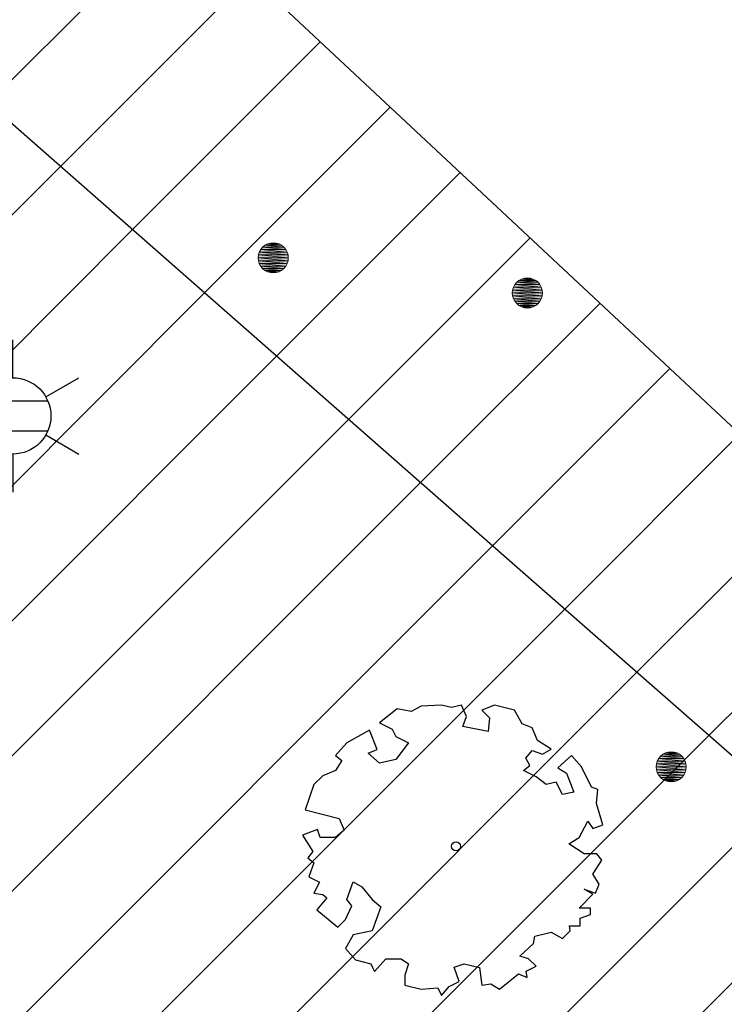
# Model space of a CAD drawing. Header units: metres. Extents: x 102852 to 106916, y 385458 to 392749.
# Tile 41 of 47: x 105097 to 105109, y 388209 to 388225. Entities that reach past the tile are written whole.
import ezdxf
from ezdxf.enums import TextEntityAlignment as Align

# ---------------------------------------------------------------- set-up
doc = ezdxf.new("R2010")
doc.units = ezdxf.units.M
for name, color, linetype, lineweight in [('0-BEPLANTING', 14, 'Continuous', 30), ('0-GRAS OM SPORTVELDEN', 2, 'Continuous', 30), ('B-WE-GR-BOOM-S', 90, 'Continuous', 30), ('B-WE-GR-STRUIK-G', 90, 'Continuous', 13), ('B-WE-IE-OV-LICHTMAST-S', 40, 'Continuous', 30), ('Bomen', 84, 'Continuous', 0), ('X-XX-AL-TEKENBLAD_HULPLIJN-G', 31, 'Continuous', 25)]:
    doc.layers.add(name, color=color, linetype=linetype, lineweight=lineweight)
doc.styles.add('NLCS-ISO', font='NLCS-ISO.ttf')
doc.styles.add('NLCS-ISO-M200-T25', font='NLCS-ISO.ttf', dxfattribs={"height": 0.5})

# ---------------------------------------------------------------- blocks, each defined once
blk = doc.blocks.new('B-SIE-WEG_LICHTMAST-SO_4')
at = {"ltscale": 0.1}
for p, q in [((0, 1.266), (0, 2.531)), ((-1.096, 0.633), (-2.192, 1.266)), ((1.096, 0.633), (2.192, 1.266)), ((-1.096, -0.633), (-2.192, -1.266)), ((1.096, -0.633), (2.192, -1.266)), ((0, -1.266), (0, -2.531))]:
    blk.add_line(p, q, dxfattribs=at)
at = {"flags": 128}
for points in [[(-1.163, 0.5), (1.163, 0.5)], [(-1.163, -0.5), (1.163, -0.5)]]:
    blk.add_lwpolyline(points, dxfattribs=at)
at = {"ltscale": 0.1}
blk.add_circle((0, 0), 1.266, dxfattribs=at)
at = {"style": 'NLCS-ISO'}
blk.add_attdef('TYPE', text='', height=1.8, dxfattribs=at).set_placement((0, 2.531), align=Align.BOTTOM_CENTER)
blk = doc.blocks.new('SGR-BOOM_06_8')
at = {"linetype": 'Continuous', "flags": 128}
blk.add_lwpolyline([(2.698, 3.52), (2.53, 3.939), (2.197, 4.064), (1.945, 4.524), (1.273, 4.692), (0.855, 4.524), (1.108, 4.273), (1.064, 3.812), (0.228, 3.98), (0.352, 4.315), (0.184, 4.692), (-0.15, 4.609), (-0.486, 4.692), (-1.155, 4.65), (-1.491, 4.483), (-1.952, 4.565), (-2.539, 4.105), (-2.12, 3.896), (-1.994, 3.644), (-1.575, 3.435), (-1.994, 2.89), (-2.539, 2.766), (-2.915, 3.099), (-2.62, 3.217), (-2.873, 3.855), (-3.628, 3.435), (-4.004, 3.016), (-3.794, 2.848), (-4.004, 2.514), (-4.425, 2.346), (-4.717, 2.054), (-5.01, 1.214), (-3.88, 0.921), (-3.712, 0.544), (-4.004, 0.293), (-4.507, 0.293), (-4.602, 0.556), (-5.093, 0.376), (-4.758, -0.168), (-4.925, -0.377), (-4.717, -0.545), (-4.884, -1.006), (-4.532, -1.182), (-4.717, -1.551), (-4.424, -1.592), (-4.293, -1.707), (-4.619, -2.107), (-3.921, -2.682), (-3.668, -2.431), (-3.46, -1.97), (-3.627, -1.761), (-3.419, -1.174), (-3.124, -1.342), (-2.788, -1.761), (-2.496, -2.01), (-2.788, -2.808), (-3.419, -2.932), (-3.668, -3.394), (-3.333, -3.771), (-2.832, -3.897), (-2.769, -4.022), (-2.706, -4.148), (-2.328, -3.729), (-1.826, -3.729), (-1.575, -3.897), (-1.699, -4.273), (-1.699, -4.609), (-1.154, -4.736), (-0.61, -4.692), (-0.486, -4.945), (-0.233, -4.65), (0.101, -4.483), (-0.059, -4.007), (0.269, -3.896), (0.773, -4.023), (0.856, -4.609), (1.149, -4.565), (1.442, -4.736), (2.071, -4.232), (2.365, -4.356), (2.322, -4.147), (2.657, -3.98), (2.406, -3.728), (2.113, -3.644), (2.574, -3.226), (2.615, -2.975), (3.16, -2.848), (3.538, -3.058), (3.787, -2.807), (3.77, -2.633), (4.123, -2.633), (4.123, -2.387), (4.459, -2.263), (4.459, -2.054), (4.082, -2.054), (4.543, -1.591), (4.25, -1.425), (4.627, -1.55), (4.752, -1.257), (4.543, -0.921), (4.835, -0.461), (4.668, -0.252), (4.25, -0.252), (3.746, 0.085), (4.082, 0.294), (4.375, 0.838), (4.543, 0.589), (4.876, 0.713), (4.667, 1.425), (4.711, 1.886), (4.5, 1.97), (4.164, 2.64), (3.828, 3.013), (3.374, 2.604), (3.663, 2.431), (3.914, 1.802), (3.537, 1.718), (3.327, 2.136), (2.991, 2.054), (2.657, 2.305), (2.238, 2.514), (2.447, 2.682), (2.321, 2.932), (2.53, 3.184), (2.866, 3.059), (3.159, 3.227)], close=True, dxfattribs=at)
blk.add_circle((0, 0), 0.15)
at = {"style": 'NLCS-ISO-M200-T25'}
blk.add_attdef('TYPE', (0, 0), '', height=1.8, dxfattribs=at)
blk = doc.blocks.new('MPOLYGON_380')
at = {"layer": 'Bomen', "flags": 128}
for points in [[(105105.267, 388220.798), (105105.236, 388220.76), (105105.652, 388220.76)], [(105105.305, 388220.829), (105105.267, 388220.798), (105105.621, 388220.798)], [(105105.267, 388220.798), (105105.621, 388220.798), (105105.652, 388220.76)], [(105105.348, 388220.852), (105105.305, 388220.829), (105105.583, 388220.829)], [(105105.305, 388220.829), (105105.583, 388220.829), (105105.621, 388220.798)], [(105105.395, 388220.866), (105105.348, 388220.852), (105105.54, 388220.852)], [(105105.348, 388220.852), (105105.54, 388220.852), (105105.583, 388220.829)], [(105105.444, 388220.871), (105105.395, 388220.866), (105105.493, 388220.866)], [(105105.395, 388220.866), (105105.493, 388220.866), (105105.54, 388220.852)], [(105105.199, 388220.67), (105105.194, 388220.621), (105105.694, 388220.621)], [(105105.213, 388220.717), (105105.199, 388220.67), (105105.689, 388220.67)], [(105105.199, 388220.67), (105105.689, 388220.67), (105105.694, 388220.621)], [(105105.236, 388220.76), (105105.213, 388220.717), (105105.675, 388220.717)], [(105105.213, 388220.717), (105105.675, 388220.717), (105105.689, 388220.67)], [(105105.236, 388220.76), (105105.652, 388220.76), (105105.675, 388220.717)], [(105105.194, 388220.621), (105105.199, 388220.572), (105105.689, 388220.572)], [(105105.194, 388220.621), (105105.694, 388220.621), (105105.689, 388220.572)], [(105105.199, 388220.572), (105105.213, 388220.525), (105105.675, 388220.525)], [(105105.199, 388220.572), (105105.689, 388220.572), (105105.675, 388220.525)], [(105105.213, 388220.525), (105105.236, 388220.482), (105105.652, 388220.482)], [(105105.213, 388220.525), (105105.675, 388220.525), (105105.652, 388220.482)], [(105105.236, 388220.482), (105105.267, 388220.444), (105105.621, 388220.444)], [(105105.236, 388220.482), (105105.652, 388220.482), (105105.621, 388220.444)], [(105105.267, 388220.444), (105105.305, 388220.413), (105105.583, 388220.413)], [(105105.267, 388220.444), (105105.621, 388220.444), (105105.583, 388220.413)], [(105105.305, 388220.413), (105105.348, 388220.39), (105105.54, 388220.39)], [(105105.305, 388220.413), (105105.583, 388220.413), (105105.54, 388220.39)], [(105105.348, 388220.39), (105105.395, 388220.376), (105105.493, 388220.376)], [(105105.348, 388220.39), (105105.54, 388220.39), (105105.493, 388220.376)], [(105105.395, 388220.376), (105105.493, 388220.376), (105105.444, 388220.371)]]:
    blk.add_lwpolyline(points, close=True, dxfattribs=at)
at = {"layer": 'Bomen', "color": 74, "true_color": 0x55aa00, "flags": 128}
for points in [[(105105.236, 388220.76), (105105.267, 388220.798)], [(105105.267, 388220.798), (105105.305, 388220.829)], [(105105.305, 388220.829), (105105.348, 388220.852)], [(105105.348, 388220.852), (105105.395, 388220.866)], [(105105.395, 388220.866), (105105.444, 388220.871)], [(105105.444, 388220.871), (105105.493, 388220.866)], [(105105.493, 388220.866), (105105.54, 388220.852)], [(105105.54, 388220.852), (105105.583, 388220.829)], [(105105.583, 388220.829), (105105.621, 388220.798)], [(105105.621, 388220.798), (105105.652, 388220.76)], [(105105.194, 388220.621), (105105.199, 388220.67)], [(105105.199, 388220.67), (105105.213, 388220.717)], [(105105.213, 388220.717), (105105.236, 388220.76)], [(105105.652, 388220.76), (105105.675, 388220.717)], [(105105.675, 388220.717), (105105.689, 388220.67)], [(105105.689, 388220.67), (105105.694, 388220.621)], [(105105.199, 388220.572), (105105.194, 388220.621)], [(105105.213, 388220.525), (105105.199, 388220.572)], [(105105.236, 388220.482), (105105.213, 388220.525)], [(105105.267, 388220.444), (105105.236, 388220.482)], [(105105.652, 388220.482), (105105.621, 388220.444)], [(105105.675, 388220.525), (105105.652, 388220.482)], [(105105.689, 388220.572), (105105.675, 388220.525)], [(105105.694, 388220.621), (105105.689, 388220.572)], [(105105.305, 388220.413), (105105.267, 388220.444)], [(105105.348, 388220.39), (105105.305, 388220.413)], [(105105.395, 388220.376), (105105.348, 388220.39)], [(105105.444, 388220.371), (105105.395, 388220.376)], [(105105.493, 388220.376), (105105.444, 388220.371)], [(105105.54, 388220.39), (105105.493, 388220.376)], [(105105.583, 388220.413), (105105.54, 388220.39)], [(105105.621, 388220.444), (105105.583, 388220.413)]]:
    blk.add_lwpolyline(points, dxfattribs=at)
at = {"layer": 'Bomen'}
for points in [[(105105.267, 388220.798), (105105.236, 388220.76), (105105.652, 388220.76)], [(105105.305, 388220.829), (105105.267, 388220.798), (105105.621, 388220.798)], [(105105.267, 388220.798), (105105.621, 388220.798), (105105.652, 388220.76)], [(105105.348, 388220.852), (105105.305, 388220.829), (105105.583, 388220.829)], [(105105.305, 388220.829), (105105.583, 388220.829), (105105.621, 388220.798)], [(105105.395, 388220.866), (105105.348, 388220.852), (105105.54, 388220.852)], [(105105.348, 388220.852), (105105.54, 388220.852), (105105.583, 388220.829)], [(105105.444, 388220.871), (105105.395, 388220.866), (105105.493, 388220.866)], [(105105.395, 388220.866), (105105.493, 388220.866), (105105.54, 388220.852)], [(105105.199, 388220.67), (105105.194, 388220.621), (105105.694, 388220.621)], [(105105.213, 388220.717), (105105.199, 388220.67), (105105.689, 388220.67)], [(105105.199, 388220.67), (105105.689, 388220.67), (105105.694, 388220.621)], [(105105.236, 388220.76), (105105.213, 388220.717), (105105.675, 388220.717)], [(105105.213, 388220.717), (105105.675, 388220.717), (105105.689, 388220.67)], [(105105.236, 388220.76), (105105.652, 388220.76), (105105.675, 388220.717)]]:
    blk.add_solid(points, dxfattribs=at)
at = {"layer": 'Bomen', "extrusion": (0, 0, -1)}
for points in [[(-105105.194, 388220.621), (-105105.199, 388220.572), (-105105.689, 388220.572)], [(-105105.194, 388220.621), (-105105.694, 388220.621), (-105105.689, 388220.572)], [(-105105.199, 388220.572), (-105105.213, 388220.525), (-105105.675, 388220.525)], [(-105105.199, 388220.572), (-105105.689, 388220.572), (-105105.675, 388220.525)], [(-105105.213, 388220.525), (-105105.236, 388220.482), (-105105.652, 388220.482)], [(-105105.213, 388220.525), (-105105.675, 388220.525), (-105105.652, 388220.482)], [(-105105.236, 388220.482), (-105105.267, 388220.444), (-105105.621, 388220.444)], [(-105105.236, 388220.482), (-105105.652, 388220.482), (-105105.621, 388220.444)], [(-105105.267, 388220.444), (-105105.305, 388220.413), (-105105.583, 388220.413)], [(-105105.267, 388220.444), (-105105.621, 388220.444), (-105105.583, 388220.413)], [(-105105.305, 388220.413), (-105105.348, 388220.39), (-105105.54, 388220.39)], [(-105105.305, 388220.413), (-105105.583, 388220.413), (-105105.54, 388220.39)], [(-105105.348, 388220.39), (-105105.395, 388220.376), (-105105.493, 388220.376)], [(-105105.348, 388220.39), (-105105.54, 388220.39), (-105105.493, 388220.376)], [(-105105.395, 388220.376), (-105105.493, 388220.376), (-105105.444, 388220.371)]]:
    blk.add_solid(points, dxfattribs=at)
blk = doc.blocks.new('MPOLYGON_446')
at = {"layer": 'Bomen', "flags": 128}
for points in [[(105101.179, 388221.449), (105101.132, 388221.435), (105101.323, 388221.435)], [(105101.227, 388221.454), (105101.179, 388221.449), (105101.276, 388221.449)], [(105101.179, 388221.449), (105101.276, 388221.449), (105101.323, 388221.435)], [(105100.996, 388221.3), (105100.982, 388221.253), (105101.473, 388221.253)], [(105101.02, 388221.343), (105100.996, 388221.3), (105101.458, 388221.3)], [(105100.996, 388221.3), (105101.458, 388221.3), (105101.473, 388221.253)], [(105101.051, 388221.381), (105101.02, 388221.343), (105101.435, 388221.343)], [(105101.02, 388221.343), (105101.435, 388221.343), (105101.458, 388221.3)], [(105101.089, 388221.412), (105101.051, 388221.381), (105101.404, 388221.381)], [(105101.051, 388221.381), (105101.404, 388221.381), (105101.435, 388221.343)], [(105101.132, 388221.435), (105101.089, 388221.412), (105101.366, 388221.412)], [(105101.089, 388221.412), (105101.366, 388221.412), (105101.404, 388221.381)], [(105101.132, 388221.435), (105101.323, 388221.435), (105101.366, 388221.412)], [(105100.982, 388221.253), (105100.977, 388221.204), (105101.477, 388221.204)], [(105100.977, 388221.204), (105100.982, 388221.155), (105101.473, 388221.155)], [(105100.977, 388221.204), (105101.477, 388221.204), (105101.473, 388221.155)], [(105100.982, 388221.253), (105101.473, 388221.253), (105101.477, 388221.204)], [(105100.982, 388221.155), (105100.996, 388221.108), (105101.458, 388221.108)], [(105100.982, 388221.155), (105101.473, 388221.155), (105101.458, 388221.108)], [(105100.996, 388221.108), (105101.02, 388221.065), (105101.435, 388221.065)], [(105100.996, 388221.108), (105101.458, 388221.108), (105101.435, 388221.065)], [(105101.02, 388221.065), (105101.051, 388221.027), (105101.404, 388221.027)], [(105101.02, 388221.065), (105101.435, 388221.065), (105101.404, 388221.027)], [(105101.051, 388221.027), (105101.089, 388220.996), (105101.366, 388220.996)], [(105101.051, 388221.027), (105101.404, 388221.027), (105101.366, 388220.996)], [(105101.089, 388220.996), (105101.132, 388220.973), (105101.323, 388220.973)], [(105101.089, 388220.996), (105101.366, 388220.996), (105101.323, 388220.973)], [(105101.132, 388220.973), (105101.179, 388220.959), (105101.276, 388220.959)], [(105101.132, 388220.973), (105101.323, 388220.973), (105101.276, 388220.959)], [(105101.179, 388220.959), (105101.276, 388220.959), (105101.227, 388220.954)]]:
    blk.add_lwpolyline(points, close=True, dxfattribs=at)
at = {"layer": 'Bomen', "color": 74, "true_color": 0x55aa00, "flags": 128}
for points in [[(105101.132, 388221.435), (105101.179, 388221.449)], [(105101.179, 388221.449), (105101.227, 388221.454)], [(105101.227, 388221.454), (105101.276, 388221.449)], [(105101.276, 388221.449), (105101.323, 388221.435)], [(105100.982, 388221.253), (105100.996, 388221.3)], [(105100.996, 388221.3), (105101.02, 388221.343)], [(105101.02, 388221.343), (105101.051, 388221.381)], [(105101.051, 388221.381), (105101.089, 388221.412)], [(105101.089, 388221.412), (105101.132, 388221.435)], [(105101.323, 388221.435), (105101.366, 388221.412)], [(105101.366, 388221.412), (105101.404, 388221.381)], [(105101.404, 388221.381), (105101.435, 388221.343)], [(105101.435, 388221.343), (105101.458, 388221.3)], [(105101.458, 388221.3), (105101.473, 388221.253)], [(105100.977, 388221.204), (105100.982, 388221.253)], [(105100.982, 388221.155), (105100.977, 388221.204)], [(105100.996, 388221.108), (105100.982, 388221.155)], [(105101.473, 388221.155), (105101.458, 388221.108)], [(105101.473, 388221.253), (105101.477, 388221.204)], [(105101.477, 388221.204), (105101.473, 388221.155)], [(105101.02, 388221.065), (105100.996, 388221.108)], [(105101.051, 388221.027), (105101.02, 388221.065)], [(105101.089, 388220.996), (105101.051, 388221.027)], [(105101.132, 388220.973), (105101.089, 388220.996)], [(105101.179, 388220.959), (105101.132, 388220.973)], [(105101.227, 388220.954), (105101.179, 388220.959)], [(105101.276, 388220.959), (105101.227, 388220.954)], [(105101.323, 388220.973), (105101.276, 388220.959)], [(105101.366, 388220.996), (105101.323, 388220.973)], [(105101.404, 388221.027), (105101.366, 388220.996)], [(105101.435, 388221.065), (105101.404, 388221.027)], [(105101.458, 388221.108), (105101.435, 388221.065)]]:
    blk.add_lwpolyline(points, dxfattribs=at)
at = {"layer": 'Bomen'}
for points in [[(105101.179, 388221.449), (105101.132, 388221.435), (105101.323, 388221.435)], [(105101.227, 388221.454), (105101.179, 388221.449), (105101.276, 388221.449)], [(105101.179, 388221.449), (105101.276, 388221.449), (105101.323, 388221.435)], [(105100.996, 388221.3), (105100.982, 388221.253), (105101.473, 388221.253)], [(105101.02, 388221.343), (105100.996, 388221.3), (105101.458, 388221.3)], [(105100.996, 388221.3), (105101.458, 388221.3), (105101.473, 388221.253)], [(105101.051, 388221.381), (105101.02, 388221.343), (105101.435, 388221.343)], [(105101.02, 388221.343), (105101.435, 388221.343), (105101.458, 388221.3)], [(105101.089, 388221.412), (105101.051, 388221.381), (105101.404, 388221.381)], [(105101.051, 388221.381), (105101.404, 388221.381), (105101.435, 388221.343)], [(105101.132, 388221.435), (105101.089, 388221.412), (105101.366, 388221.412)], [(105101.089, 388221.412), (105101.366, 388221.412), (105101.404, 388221.381)], [(105101.132, 388221.435), (105101.323, 388221.435), (105101.366, 388221.412)], [(105100.982, 388221.253), (105100.977, 388221.204), (105101.477, 388221.204)], [(105100.982, 388221.253), (105101.473, 388221.253), (105101.477, 388221.204)]]:
    blk.add_solid(points, dxfattribs=at)
at = {"layer": 'Bomen', "extrusion": (0, 0, -1)}
for points in [[(-105100.977, 388221.204), (-105100.982, 388221.155), (-105101.473, 388221.155)], [(-105100.977, 388221.204), (-105101.477, 388221.204), (-105101.473, 388221.155)], [(-105100.982, 388221.155), (-105100.996, 388221.108), (-105101.458, 388221.108)], [(-105100.982, 388221.155), (-105101.473, 388221.155), (-105101.458, 388221.108)], [(-105100.996, 388221.108), (-105101.02, 388221.065), (-105101.435, 388221.065)], [(-105100.996, 388221.108), (-105101.458, 388221.108), (-105101.435, 388221.065)], [(-105101.02, 388221.065), (-105101.051, 388221.027), (-105101.404, 388221.027)], [(-105101.02, 388221.065), (-105101.435, 388221.065), (-105101.404, 388221.027)], [(-105101.051, 388221.027), (-105101.089, 388220.996), (-105101.366, 388220.996)], [(-105101.051, 388221.027), (-105101.404, 388221.027), (-105101.366, 388220.996)], [(-105101.089, 388220.996), (-105101.132, 388220.973), (-105101.323, 388220.973)], [(-105101.089, 388220.996), (-105101.366, 388220.996), (-105101.323, 388220.973)], [(-105101.132, 388220.973), (-105101.179, 388220.959), (-105101.276, 388220.959)], [(-105101.132, 388220.973), (-105101.323, 388220.973), (-105101.276, 388220.959)], [(-105101.179, 388220.959), (-105101.276, 388220.959), (-105101.227, 388220.954)]]:
    blk.add_solid(points, dxfattribs=at)
blk = doc.blocks.new('MPOLYGON_470')
at = {"layer": 'Bomen', "flags": 128}
for points in [[(105107.693, 388212.964), (105107.655, 388212.933), (105108.009, 388212.933)], [(105107.736, 388212.987), (105107.693, 388212.964), (105107.971, 388212.964)], [(105107.693, 388212.964), (105107.971, 388212.964), (105108.009, 388212.933)], [(105107.783, 388213.001), (105107.736, 388212.987), (105107.928, 388212.987)], [(105107.736, 388212.987), (105107.928, 388212.987), (105107.971, 388212.964)], [(105107.832, 388213.006), (105107.783, 388213.001), (105107.881, 388213.001)], [(105107.783, 388213.001), (105107.881, 388213.001), (105107.928, 388212.987)], [(105107.587, 388212.805), (105107.582, 388212.756), (105108.082, 388212.756)], [(105107.601, 388212.852), (105107.587, 388212.805), (105108.077, 388212.805)], [(105107.587, 388212.805), (105108.077, 388212.805), (105108.082, 388212.756)], [(105107.624, 388212.895), (105107.601, 388212.852), (105108.063, 388212.852)], [(105107.601, 388212.852), (105108.063, 388212.852), (105108.077, 388212.805)], [(105107.655, 388212.933), (105107.624, 388212.895), (105108.04, 388212.895)], [(105107.624, 388212.895), (105108.04, 388212.895), (105108.063, 388212.852)], [(105107.655, 388212.933), (105108.009, 388212.933), (105108.04, 388212.895)], [(105107.582, 388212.756), (105107.587, 388212.707), (105108.077, 388212.707)], [(105107.582, 388212.756), (105108.082, 388212.756), (105108.077, 388212.707)], [(105107.587, 388212.707), (105107.601, 388212.66), (105108.063, 388212.66)], [(105107.587, 388212.707), (105108.077, 388212.707), (105108.063, 388212.66)], [(105107.601, 388212.66), (105107.624, 388212.617), (105108.04, 388212.617)], [(105107.601, 388212.66), (105108.063, 388212.66), (105108.04, 388212.617)], [(105107.624, 388212.617), (105107.655, 388212.579), (105108.009, 388212.579)], [(105107.624, 388212.617), (105108.04, 388212.617), (105108.009, 388212.579)], [(105107.655, 388212.579), (105107.693, 388212.548), (105107.971, 388212.548)], [(105107.655, 388212.579), (105108.009, 388212.579), (105107.971, 388212.548)], [(105107.693, 388212.548), (105107.736, 388212.525), (105107.928, 388212.525)], [(105107.693, 388212.548), (105107.971, 388212.548), (105107.928, 388212.525)], [(105107.736, 388212.525), (105107.783, 388212.511), (105107.881, 388212.511)], [(105107.736, 388212.525), (105107.928, 388212.525), (105107.881, 388212.511)], [(105107.783, 388212.511), (105107.881, 388212.511), (105107.832, 388212.506)]]:
    blk.add_lwpolyline(points, close=True, dxfattribs=at)
at = {"layer": 'Bomen', "color": 74, "true_color": 0x55aa00, "flags": 128}
for points in [[(105107.655, 388212.933), (105107.693, 388212.964)], [(105107.693, 388212.964), (105107.736, 388212.987)], [(105107.736, 388212.987), (105107.783, 388213.001)], [(105107.783, 388213.001), (105107.832, 388213.006)], [(105107.832, 388213.006), (105107.881, 388213.001)], [(105107.881, 388213.001), (105107.928, 388212.987)], [(105107.928, 388212.987), (105107.971, 388212.964)], [(105107.971, 388212.964), (105108.009, 388212.933)], [(105107.582, 388212.756), (105107.587, 388212.805)], [(105107.587, 388212.805), (105107.601, 388212.852)], [(105107.601, 388212.852), (105107.624, 388212.895)], [(105107.624, 388212.895), (105107.655, 388212.933)], [(105108.009, 388212.933), (105108.04, 388212.895)], [(105108.04, 388212.895), (105108.063, 388212.852)], [(105108.063, 388212.852), (105108.077, 388212.805)], [(105108.077, 388212.805), (105108.082, 388212.756)], [(105107.587, 388212.707), (105107.582, 388212.756)], [(105107.601, 388212.66), (105107.587, 388212.707)], [(105107.624, 388212.617), (105107.601, 388212.66)], [(105108.063, 388212.66), (105108.04, 388212.617)], [(105108.077, 388212.707), (105108.063, 388212.66)], [(105108.082, 388212.756), (105108.077, 388212.707)], [(105107.655, 388212.579), (105107.624, 388212.617)], [(105107.693, 388212.548), (105107.655, 388212.579)], [(105107.736, 388212.525), (105107.693, 388212.548)], [(105107.783, 388212.511), (105107.736, 388212.525)], [(105107.832, 388212.506), (105107.783, 388212.511)], [(105107.881, 388212.511), (105107.832, 388212.506)], [(105107.928, 388212.525), (105107.881, 388212.511)], [(105107.971, 388212.548), (105107.928, 388212.525)], [(105108.009, 388212.579), (105107.971, 388212.548)], [(105108.04, 388212.617), (105108.009, 388212.579)]]:
    blk.add_lwpolyline(points, dxfattribs=at)
at = {"layer": 'Bomen'}
for points in [[(105107.693, 388212.964), (105107.655, 388212.933), (105108.009, 388212.933)], [(105107.736, 388212.987), (105107.693, 388212.964), (105107.971, 388212.964)], [(105107.693, 388212.964), (105107.971, 388212.964), (105108.009, 388212.933)], [(105107.783, 388213.001), (105107.736, 388212.987), (105107.928, 388212.987)], [(105107.736, 388212.987), (105107.928, 388212.987), (105107.971, 388212.964)], [(105107.832, 388213.006), (105107.783, 388213.001), (105107.881, 388213.001)], [(105107.783, 388213.001), (105107.881, 388213.001), (105107.928, 388212.987)], [(105107.587, 388212.805), (105107.582, 388212.756), (105108.082, 388212.756)], [(105107.601, 388212.852), (105107.587, 388212.805), (105108.077, 388212.805)], [(105107.587, 388212.805), (105108.077, 388212.805), (105108.082, 388212.756)], [(105107.624, 388212.895), (105107.601, 388212.852), (105108.063, 388212.852)], [(105107.601, 388212.852), (105108.063, 388212.852), (105108.077, 388212.805)], [(105107.655, 388212.933), (105107.624, 388212.895), (105108.04, 388212.895)], [(105107.624, 388212.895), (105108.04, 388212.895), (105108.063, 388212.852)], [(105107.655, 388212.933), (105108.009, 388212.933), (105108.04, 388212.895)]]:
    blk.add_solid(points, dxfattribs=at)
at = {"layer": 'Bomen', "extrusion": (0, 0, -1)}
for points in [[(-105107.582, 388212.756), (-105107.587, 388212.707), (-105108.077, 388212.707)], [(-105107.582, 388212.756), (-105108.082, 388212.756), (-105108.077, 388212.707)], [(-105107.587, 388212.707), (-105107.601, 388212.66), (-105108.063, 388212.66)], [(-105107.587, 388212.707), (-105108.077, 388212.707), (-105108.063, 388212.66)], [(-105107.601, 388212.66), (-105107.624, 388212.617), (-105108.04, 388212.617)], [(-105107.601, 388212.66), (-105108.063, 388212.66), (-105108.04, 388212.617)], [(-105107.624, 388212.617), (-105107.655, 388212.579), (-105108.009, 388212.579)], [(-105107.624, 388212.617), (-105108.04, 388212.617), (-105108.009, 388212.579)], [(-105107.655, 388212.579), (-105107.693, 388212.548), (-105107.971, 388212.548)], [(-105107.655, 388212.579), (-105108.009, 388212.579), (-105107.971, 388212.548)], [(-105107.693, 388212.548), (-105107.736, 388212.525), (-105107.928, 388212.525)], [(-105107.693, 388212.548), (-105107.971, 388212.548), (-105107.928, 388212.525)], [(-105107.736, 388212.525), (-105107.783, 388212.511), (-105107.881, 388212.511)], [(-105107.736, 388212.525), (-105107.928, 388212.525), (-105107.881, 388212.511)], [(-105107.783, 388212.511), (-105107.881, 388212.511), (-105107.832, 388212.506)]]:
    blk.add_solid(points, dxfattribs=at)

msp = doc.modelspace()

# ---------------------------------------------------------------- hatches: boundary and pattern name
at = {"layer": '0-BEPLANTING', "ltscale": 0.2}
h = msp.add_hatch(dxfattribs=at)
h.set_pattern_fill('ANSI31', color=256, scale=0.1, pattern_type=2)
h.set_pattern_definition([(45, (0, 0), (-1.122532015, 1.122532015), [])])
h.paths.add_polyline_path([(105065.737, 388136.462), (105067.35, 388138.352), (105071.351, 388142.347), (105071.081, 388142.576), (105072.148, 388141.63), (105101.068, 388172.737), (105108.535, 388185.584), (105118.803, 388203.572), (105116.556, 388206.183), (105105.283, 388216.058), (105068.962, 388247.964), (105041.039, 388272.612), (105028.48, 388284.381), (105012.706, 388305.132), (104993.469, 388321.613), (105005.563, 388330.004), (105028.796, 388296.517), (105043.871, 388275.93), (105049.991, 388269.913), (105088.319, 388237.582), (105113.464, 388214.082), (105118.301, 388210.551), (105121.361, 388206.818), (105120.522, 388203.662), (105101.899, 388171.82), (105076.595, 388144.271), (105049.734, 388115.215), (105008.947, 388153.16), (105008.619, 388152.827), (105008.36, 388153.037), (105010.81, 388155.895), (105014.58, 388152.596), (105014.956, 388153.014), (105031.58, 388138.45), (105031.007, 388137.708), (105033.349, 388135.83), (105049.124, 388121.946), (105062.799, 388137.552), (105063.537, 388138.393)])
at = {"layer": '0-GRAS OM SPORTVELDEN', "ltscale": 0.2}
h = msp.add_hatch(dxfattribs=at)
h.set_pattern_fill('ANSI31', color=256, scale=0.5)
h.paths.add_polyline_path([(105067.664, 388150.922), (105073.62, 388145.681), (105073.568, 388145.622), (105073.672, 388145.53), (105071.035, 388142.617), (105071.081, 388142.576), (105071.351, 388142.347), (105071.346, 388142.342), (105072.148, 388141.63), (105101.068, 388172.737), (105108.535, 388185.584), (105118.803, 388203.572), (105116.556, 388206.183), (105105.283, 388216.058), (105068.962, 388247.964), (105041.039, 388272.612), (105028.48, 388284.381), (105012.706, 388305.132), (104993.469, 388321.613), (104991.641, 388317.403), (104992.756, 388316.667), (104992.925, 388315.588), (104987.201, 388309.166), (104972.593, 388292.144), (104957.242, 388276.217), (104944.757, 388260.964), (104926.911, 388240.402), (104923.953, 388240.828), (104921.406, 388239.987), (104920.736, 388239.176), (104920.997, 388238.933), (104921.553, 388238.295), (104920.857, 388237.532), (104923.544, 388235.132), (104958.079, 388205.158), (104976.539, 388188.711), (104992.147, 388175.346), (104994.302, 388170.136), (104996.122, 388168.52), (104998.298, 388171.06), (105002.925, 388167.032), (105002.997, 388167.105), (105004.438, 388165.874), (105005.558, 388167.147), (105004.789, 388167.835), (104930.386, 388233.243), (104938.281, 388242.269), (104943.248, 388237.934), (104946.27, 388241.373), (104946.216, 388244.151), (104946.32, 388246.851), (104946.577, 388249.541), (104946.987, 388252.212), (104947.614, 388255.122), (104948.422, 388257.988), (104949.408, 388260.797), (104950.568, 388263.539), (104951.897, 388266.202), (104953.391, 388268.777), (104955.043, 388271.254), (104956.848, 388273.622), (104958.797, 388275.872), (104960.884, 388277.998), (104963.099, 388279.99), (104965.434, 388281.839), (104967.88, 388283.54), (104970.427, 388285.085), (104973.065, 388286.468), (104975.784, 388287.685), (104978.573, 388288.729), (104981.422, 388289.598), (104984.32, 388290.288), (104987.255, 388290.796), (104990.216, 388291.12), (104993.191, 388291.259), (104996.124, 388291.214), (104999.048, 388290.99), (105001.953, 388290.587), (105004.828, 388290.007), (105007.661, 388289.251), (105010.444, 388288.323), (105013.163, 388287.226), (105015.811, 388285.964), (105018.376, 388284.543), (105020.849, 388282.966), (105023.221, 388281.241), (105025.483, 388279.374), (105080.621, 388230.867), (105082.752, 388228.884), (105084.759, 388226.772), (105086.632, 388224.541), (105088.364, 388222.199), (105089.949, 388219.755), (105091.307, 388217.358), (105092.523, 388214.887), (105093.594, 388212.35), (105094.516, 388209.754), (105095.285, 388207.11), (105095.899, 388204.425), (105096.356, 388201.709), (105096.655, 388198.971), (105096.812, 388195.915), (105096.774, 388192.854), (105096.54, 388189.801), (105096.112, 388186.77), (105095.49, 388183.772), (105094.679, 388180.82), (105093.68, 388177.926), (105092.498, 388175.102), (105091.138, 388172.359), (105089.605, 388169.708), (105088.068, 388167.39), (105086.399, 388165.164), (105084.603, 388163.039), (105082.687, 388161.022), (105080.657, 388159.12), (105078.642, 388157.441), (105076.575, 388155.892), (105074.427, 388154.458), (105072.205, 388153.141), (105069.916, 388151.946)])

# ---------------------------------------------------------------- linework, layer by layer
at = {"layer": 'B-WE-GR-STRUIK-G', "flags": 128}
for points in [[(105005.563, 388330.004), (105028.796, 388296.517), (105043.871, 388275.93), (105049.991, 388269.913), (105088.319, 388237.582), (105113.464, 388214.082), (105118.301, 388210.551), (105121.361, 388206.818), (105120.522, 388203.662), (105101.899, 388171.82), (105096.52, 388166.341), (105076.595, 388144.271), (105049.734, 388115.215)], [(104993.469, 388321.613), (105012.706, 388305.132), (105019.66, 388296.364), (105028.48, 388284.381), (105041.039, 388272.612), (105068.962, 388247.964), (105105.283, 388216.058), (105116.556, 388206.183), (105118.803, 388203.572), (105114.075, 388195.203), (105108.535, 388185.584), (105101.068, 388172.737), (105072.148, 388141.63)]]:
    msp.add_lwpolyline(points, dxfattribs=at)
at = {"layer": 'Defpoints', "flags": 128}
for points in [[(105065.737, 388136.462), (105067.35, 388138.352), (105071.351, 388142.347), (105071.081, 388142.576), (105072.148, 388141.63), (105101.068, 388172.737), (105108.535, 388185.584), (105118.803, 388203.572), (105116.556, 388206.183), (105105.283, 388216.058), (105068.962, 388247.964), (105041.039, 388272.612), (105028.48, 388284.381), (105012.706, 388305.132), (104993.469, 388321.613), (105005.563, 388330.004)], [(105005.563, 388330.004), (105028.796, 388296.517), (105043.871, 388275.93), (105049.991, 388269.913), (105088.319, 388237.582), (105113.464, 388214.082), (105118.301, 388210.551), (105121.361, 388206.818)], [(105005.563, 388330.004), (105028.796, 388296.517), (105043.871, 388275.93), (105049.991, 388269.913), (105088.319, 388237.582), (105113.464, 388214.082), (105118.301, 388210.551), (105121.361, 388206.818)], [(105116.556, 388206.183), (105105.283, 388216.058), (105068.962, 388247.964), (105041.039, 388272.612), (105028.48, 388284.381), (105012.706, 388305.132), (104993.469, 388321.613)]]:
    msp.add_lwpolyline(points, dxfattribs=at)
at = {"layer": 'X-XX-AL-TEKENBLAD_HULPLIJN-G'}
msp.add_lwpolyline([(105073.568, 388145.622), (105073.672, 388145.53), (105071.035, 388142.617), (105071.081, 388142.576), (105071.351, 388142.347), (105071.346, 388142.342), (105072.148, 388141.63), (105101.068, 388172.737), (105108.535, 388185.584), (105118.803, 388203.572), (105116.556, 388206.183), (105105.283, 388216.058), (105068.962, 388247.964), (105041.039, 388272.612), (105028.48, 388284.381), (105012.706, 388305.132), (104993.469, 388321.613)], dxfattribs=at)

# ---------------------------------------------------------------- block references
at = {"layer": 'B-WE-GR-BOOM-S', "xscale": 0.5, "yscale": 0.5, "zscale": 0.5, "rotation": 360}
msp.add_blockref('SGR-BOOM_06_8', (105104.261, 388211.435), dxfattribs=at)
at = {"layer": 'B-WE-IE-OV-LICHTMAST-S', "xscale": 0.5, "yscale": 0.5, "zscale": 0.5, "rotation": 360}
msp.add_blockref('B-SIE-WEG_LICHTMAST-SO_4', (105096.904, 388218.58), dxfattribs=at)
at = {"layer": 'Bomen', "rotation": 360}
for name in ['MPOLYGON_446', 'MPOLYGON_380', 'MPOLYGON_470']:
    msp.add_blockref(name, (0, 0, 0.134), dxfattribs=at)

doc.saveas('drawing.dxf')
